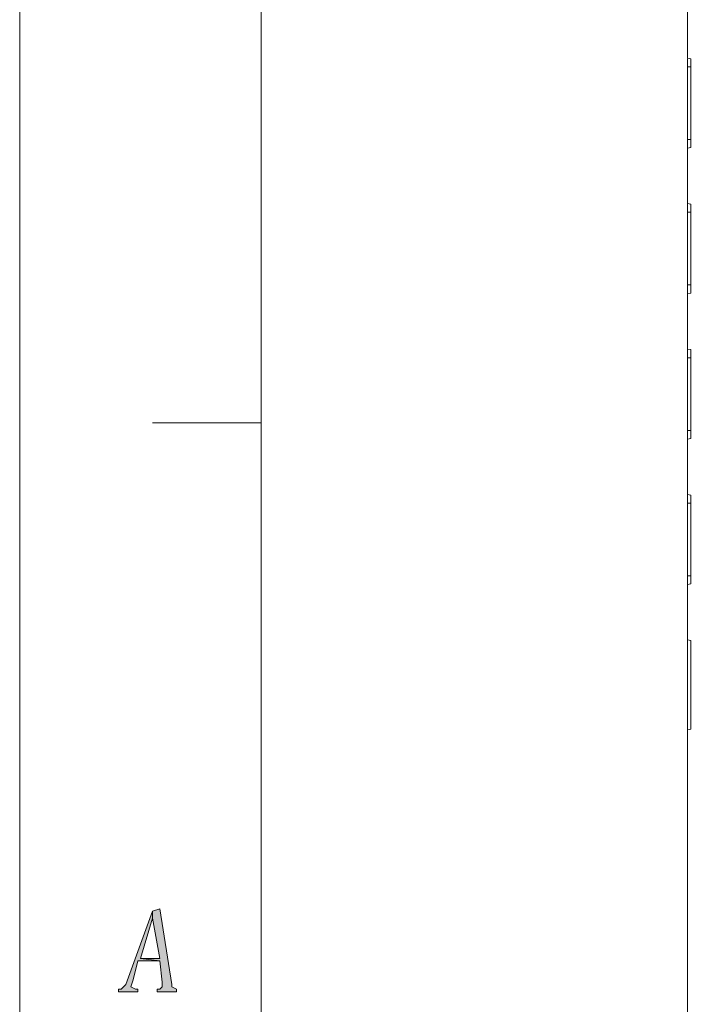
# Model space of a CAD drawing. Header units: millimetres. Extents: x -296 to 295, y -209 to 209.
# Tile 3 of 146: x -296 to -255, y -166 to -106. Entities that reach past the tile are written whole.
import ezdxf
from ezdxf.lldxf.tags import DXFTag

# ---------------------------------------------------------------- set-up
doc = ezdxf.new("R2010")
doc.units = ezdxf.units.MM
doc.header["$MEASUREMENT"] = 0
doc.layers.add('layer 1', color=7, linetype='Continuous')
tags = doc.linetypes.add('New Line1', pattern=[0.2, 0.1, -0.1]).pattern_tags.tags
tags[6:7] = [DXFTag(74, 4), DXFTag(75, 0), DXFTag(340, '0'), DXFTag(46, 1.0), DXFTag(50, 0.0), DXFTag(44, 0.0), DXFTag(45, 0.0)]
tags[4:5] = [DXFTag(74, 4), DXFTag(75, 0), DXFTag(340, '0'), DXFTag(46, 1.0), DXFTag(50, 0.0), DXFTag(44, 0.0), DXFTag(45, 0.0)]

msp = doc.modelspace()

# ---------------------------------------------------------------- hatches: boundary and pattern name
at = {"layer": 'layer 1'}
h = msp.add_hatch(color=1, dxfattribs=at)
edge = h.paths.add_edge_path()
edge.add_spline(control_points=[(-287.9778, -160.6872), (-287.9778, -160.6872), (-289.6226, -165.2347), (-289.6226, -165.2347), (-289.6226, -165.2347), (-289.7722, -165.3814), (-289.7722, -165.3814), (-289.7722, -165.3814), (-289.9217, -165.5281), (-289.9217, -165.5281), (-289.9217, -165.5281), (-290.0713, -165.5281), (-290.0713, -165.5281), (-290.0713, -165.5281), (-290.0713, -165.6748), (-290.0713, -165.6748), (-290.0713, -165.6748), (-288.875, -165.6748), (-288.875, -165.6748), (-288.875, -165.6748), (-288.875, -165.5281), (-288.875, -165.5281), (-288.875, -165.5281), (-289.0245, -165.5281), (-289.0245, -165.5281), (-289.0245, -165.5281), (-289.3236, -165.3814), (-289.3236, -165.3814), (-289.3236, -165.3814), (-289.174, -164.9413), (-289.174, -164.9413), (-289.174, -164.9413), (-288.875, -163.7678), (-288.875, -163.7678), (-288.875, -163.7678), (-287.5292, -163.7678), (-287.5292, -163.7678), (-287.5292, -163.7678), (-288.7254, -163.6211), (-288.7254, -163.6211), (-288.7254, -163.6211), (-287.9778, -161.1273), (-287.9778, -161.1273), (-287.9778, -161.1273), (-287.9778, -161.1273), (-287.9778, -161.1273), (-287.9778, -161.1273), (-287.9778, -160.6872), (-287.9778, -160.6872)], knot_values=[0, 0, 0, 0, 0.0625, 0.0625, 0.0625, 0.125, 0.125, 0.125, 0.1875, 0.1875, 0.1875, 0.25, 0.25, 0.25, 0.3125, 0.3125, 0.3125, 0.375, 0.375, 0.375, 0.4375, 0.4375, 0.4375, 0.5, 0.5, 0.5, 0.5625, 0.5625, 0.5625, 0.625, 0.625, 0.625, 0.6875, 0.6875, 0.6875, 0.75, 0.75, 0.75, 0.8125, 0.8125, 0.8125, 0.875, 0.875, 0.875, 0.9375, 0.9375, 0.9375, 1, 1, 1, 1], degree=3, periodic=1)
h = msp.add_hatch(color=1, dxfattribs=at)
edge = h.paths.add_edge_path()
edge.add_spline(control_points=[(-287.5292, -160.5405), (-287.5292, -160.5405), (-287.9778, -160.6872), (-287.9778, -160.6872), (-287.9778, -160.6872), (-287.9778, -161.1273), (-287.9778, -161.1273), (-287.9778, -161.1273), (-287.5292, -163.6211), (-287.5292, -163.6211), (-287.5292, -163.6211), (-288.7254, -163.6211), (-288.7254, -163.6211), (-288.7254, -163.6211), (-287.5292, -163.7678), (-287.5292, -163.7678), (-287.5292, -163.7678), (-287.3796, -165.088), (-287.3796, -165.088), (-287.3796, -165.088), (-287.3796, -165.3814), (-287.3796, -165.3814), (-287.3796, -165.3814), (-287.5292, -165.5281), (-287.5292, -165.5281), (-287.5292, -165.5281), (-287.6787, -165.5281), (-287.6787, -165.5281), (-287.6787, -165.5281), (-287.6787, -165.6748), (-287.6787, -165.6748), (-287.6787, -165.6748), (-286.4824, -165.6748), (-286.4824, -165.6748), (-286.4824, -165.6748), (-286.4824, -165.5281), (-286.4824, -165.5281), (-286.4824, -165.5281), (-286.4824, -165.5281), (-286.4824, -165.5281), (-286.4824, -165.5281), (-286.7815, -165.3814), (-286.7815, -165.3814), (-286.7815, -165.3814), (-286.7815, -165.2347), (-286.7815, -165.2347), (-286.7815, -165.2347), (-287.5292, -160.5405), (-287.5292, -160.5405)], knot_values=[0, 0, 0, 0, 0.0625, 0.0625, 0.0625, 0.125, 0.125, 0.125, 0.1875, 0.1875, 0.1875, 0.25, 0.25, 0.25, 0.3125, 0.3125, 0.3125, 0.375, 0.375, 0.375, 0.4375, 0.4375, 0.4375, 0.5, 0.5, 0.5, 0.5625, 0.5625, 0.5625, 0.625, 0.625, 0.625, 0.6875, 0.6875, 0.6875, 0.75, 0.75, 0.75, 0.8125, 0.8125, 0.8125, 0.875, 0.875, 0.875, 0.9375, 0.9375, 0.9375, 1, 1, 1, 1], degree=3, periodic=1)

# ---------------------------------------------------------------- linework, layer by layer
at = {"layer": 'layer 1', "color": 1, "lineweight": 0}
msp.add_open_spline([(295.3283, 209.2747), (295.3283, 209.2747), (295.3283, -208.9236), (295.3283, -208.9236), (295.3283, -208.9236), (-296.1944, -208.9236), (-296.1944, -208.9236), (-296.1944, -208.9236), (-296.1944, 209.2747), (-296.1944, 209.2747), (-296.1944, 209.2747), (295.3283, 209.2747), (295.3283, 209.2747)], degree=3, knots=[0, 0, 0, 0, 0.25, 0.25, 0.25, 0.5, 0.5, 0.5, 0.75, 0.75, 0.75, 1, 1, 1, 1], dxfattribs=at)
at = {"layer": 'layer 1', "color": 5, "lineweight": 0}
msp.add_open_spline([(-281.2487, 194.7284), (-281.2487, 194.7284), (-281.2487, -197.0649), (-281.2487, -197.0649), (-281.2487, -197.0649), (283.3586, -197.0649), (283.3586, -197.0649)], degree=3, knots=[0, 0, 0, 0, 0.5, 0.5, 0.5, 1, 1, 1, 1], dxfattribs=at)
at = {"layer": 'layer 1', "lineweight": 9}
for points in [[(-254.8543, -107.9031), (-254.8543, -107.9031), (-254.8543, -98.9384), (-254.8543, -98.9384)], [(-254.6543, -107.9384), (-254.6543, -107.9384), (-254.8543, -107.9031), (-254.8543, -107.9031)], [(-254.8543, -116.9031), (-254.8543, -116.9031), (-254.8543, -107.9384), (-254.8543, -107.9384)], [(-254.8543, -108.4384), (-254.8543, -108.4384), (-254.6543, -108.4384), (-254.6543, -108.4384)], [(-254.6543, -107.9384), (-254.6543, -107.9384), (-254.6543, -113.4384), (-254.6543, -113.4384)], [(-254.6543, -112.9384), (-254.6543, -112.9384), (-254.8543, -112.9384), (-254.8543, -112.9384)], [(-254.6543, -113.4384), (-254.6543, -113.4384), (-254.8543, -113.4736), (-254.8543, -113.4736)], [(-254.6543, -116.9384), (-254.6543, -116.9384), (-254.8543, -116.9031), (-254.8543, -116.9031)], [(-254.8543, -125.9031), (-254.8543, -125.9031), (-254.8543, -116.9384), (-254.8543, -116.9384)], [(-254.6543, -116.9384), (-254.6543, -116.9384), (-254.6543, -122.4384), (-254.6543, -122.4384)], [(-254.8543, -117.4384), (-254.8543, -117.4384), (-254.6543, -117.4384), (-254.6543, -117.4384)], [(-254.6543, -121.9384), (-254.6543, -121.9384), (-254.8543, -121.9384), (-254.8543, -121.9384)], [(-254.6543, -122.4384), (-254.6543, -122.4384), (-254.8543, -122.4736), (-254.8543, -122.4736)], [(-254.6543, -125.9384), (-254.6543, -125.9384), (-254.8543, -125.9031), (-254.8543, -125.9031)], [(-254.8543, -134.9031), (-254.8543, -134.9031), (-254.8543, -125.9384), (-254.8543, -125.9384)], [(-254.6543, -125.9384), (-254.6543, -125.9384), (-254.6543, -131.4384), (-254.6543, -131.4384)], [(-254.8543, -126.4384), (-254.8543, -126.4384), (-254.6543, -126.4384), (-254.6543, -126.4384)], [(-254.6543, -130.9384), (-254.6543, -130.9384), (-254.8543, -130.9384), (-254.8543, -130.9384)], [(-254.6543, -131.4384), (-254.6543, -131.4384), (-254.8543, -131.4736), (-254.8543, -131.4736)], [(-254.6543, -134.9384), (-254.6543, -134.9384), (-254.8543, -134.9031), (-254.8543, -134.9031)], [(-254.8543, -143.9031), (-254.8543, -143.9031), (-254.8543, -134.9384), (-254.8543, -134.9384)], [(-254.6543, -134.9384), (-254.6543, -134.9384), (-254.6543, -140.4384), (-254.6543, -140.4384)], [(-254.8543, -135.4384), (-254.8543, -135.4384), (-254.6543, -135.4384), (-254.6543, -135.4384)], [(-254.6543, -139.9384), (-254.6543, -139.9384), (-254.8543, -139.9384), (-254.8543, -139.9384)], [(-254.6543, -140.4384), (-254.6543, -140.4384), (-254.8543, -140.4736), (-254.8543, -140.4736)], [(-254.6543, -143.9384), (-254.6543, -143.9384), (-254.8543, -143.9031), (-254.8543, -143.9031)], [(-254.6543, -143.9384), (-254.6543, -143.9384), (-254.6543, -149.4384), (-254.6543, -149.4384)], [(-254.6543, -149.4384), (-254.6543, -149.4384), (-254.8543, -149.4736), (-254.8543, -149.4736)], [(-254.8543, -172.3884), (-254.8543, -172.3884), (-254.8543, -149.4736), (-254.8543, -149.4736)]]:
    msp.add_open_spline(points, degree=3, dxfattribs=at)
at = {"layer": 'layer 1', "linetype": 'New Line1', "lineweight": 9}
msp.add_open_spline([(-254.8543, -116.3884), (-254.8543, -116.3884), (-254.8543, -161.3884), (-254.8543, -161.3884)], degree=3, dxfattribs=at)
at = {"layer": 'layer 1', "color": 1, "lineweight": 0}
msp.add_open_spline([(-287.9778, -130.4706), (-287.9778, -130.4706), (-281.2487, -130.4706), (-281.2487, -130.4706)], degree=3, dxfattribs=at)
at = {"layer": 'layer 1', "lineweight": 0}
for points in [[(-287.9778, -160.6872), (-287.9778, -160.6872), (-289.6226, -165.2347), (-289.6226, -165.2347), (-289.6226, -165.2347), (-289.7722, -165.3814), (-289.7722, -165.3814), (-289.7722, -165.3814), (-289.9217, -165.5281), (-289.9217, -165.5281), (-289.9217, -165.5281), (-290.0713, -165.5281), (-290.0713, -165.5281), (-290.0713, -165.5281), (-290.0713, -165.6748), (-290.0713, -165.6748), (-290.0713, -165.6748), (-288.875, -165.6748), (-288.875, -165.6748), (-288.875, -165.6748), (-288.875, -165.5281), (-288.875, -165.5281), (-288.875, -165.5281), (-289.0245, -165.5281), (-289.0245, -165.5281), (-289.0245, -165.5281), (-289.3236, -165.3814), (-289.3236, -165.3814), (-289.3236, -165.3814), (-289.174, -164.9413), (-289.174, -164.9413), (-289.174, -164.9413), (-288.875, -163.7678), (-288.875, -163.7678), (-288.875, -163.7678), (-287.5292, -163.7678), (-287.5292, -163.7678), (-287.5292, -163.7678), (-288.7254, -163.6211), (-288.7254, -163.6211), (-288.7254, -163.6211), (-287.9778, -161.1273), (-287.9778, -161.1273), (-287.9778, -161.1273), (-287.9778, -161.1273), (-287.9778, -161.1273), (-287.9778, -161.1273), (-287.9778, -160.6872), (-287.9778, -160.6872)], [(-287.5292, -160.5405), (-287.5292, -160.5405), (-287.9778, -160.6872), (-287.9778, -160.6872), (-287.9778, -160.6872), (-287.9778, -161.1273), (-287.9778, -161.1273), (-287.9778, -161.1273), (-287.5292, -163.6211), (-287.5292, -163.6211), (-287.5292, -163.6211), (-288.7254, -163.6211), (-288.7254, -163.6211), (-288.7254, -163.6211), (-287.5292, -163.7678), (-287.5292, -163.7678), (-287.5292, -163.7678), (-287.3796, -165.088), (-287.3796, -165.088), (-287.3796, -165.088), (-287.3796, -165.3814), (-287.3796, -165.3814), (-287.3796, -165.3814), (-287.5292, -165.5281), (-287.5292, -165.5281), (-287.5292, -165.5281), (-287.6787, -165.5281), (-287.6787, -165.5281), (-287.6787, -165.5281), (-287.6787, -165.6748), (-287.6787, -165.6748), (-287.6787, -165.6748), (-286.4824, -165.6748), (-286.4824, -165.6748), (-286.4824, -165.6748), (-286.4824, -165.5281), (-286.4824, -165.5281), (-286.4824, -165.5281), (-286.4824, -165.5281), (-286.4824, -165.5281), (-286.4824, -165.5281), (-286.7815, -165.3814), (-286.7815, -165.3814), (-286.7815, -165.3814), (-286.7815, -165.2347), (-286.7815, -165.2347), (-286.7815, -165.2347), (-287.5292, -160.5405), (-287.5292, -160.5405)]]:
    msp.add_open_spline(points, degree=3, knots=[0, 0, 0, 0, 0.0625, 0.0625, 0.0625, 0.125, 0.125, 0.125, 0.1875, 0.1875, 0.1875, 0.25, 0.25, 0.25, 0.3125, 0.3125, 0.3125, 0.375, 0.375, 0.375, 0.4375, 0.4375, 0.4375, 0.5, 0.5, 0.5, 0.5625, 0.5625, 0.5625, 0.625, 0.625, 0.625, 0.6875, 0.6875, 0.6875, 0.75, 0.75, 0.75, 0.8125, 0.8125, 0.8125, 0.875, 0.875, 0.875, 0.9375, 0.9375, 0.9375, 1, 1, 1, 1], dxfattribs=at)

doc.saveas('drawing.dxf')
